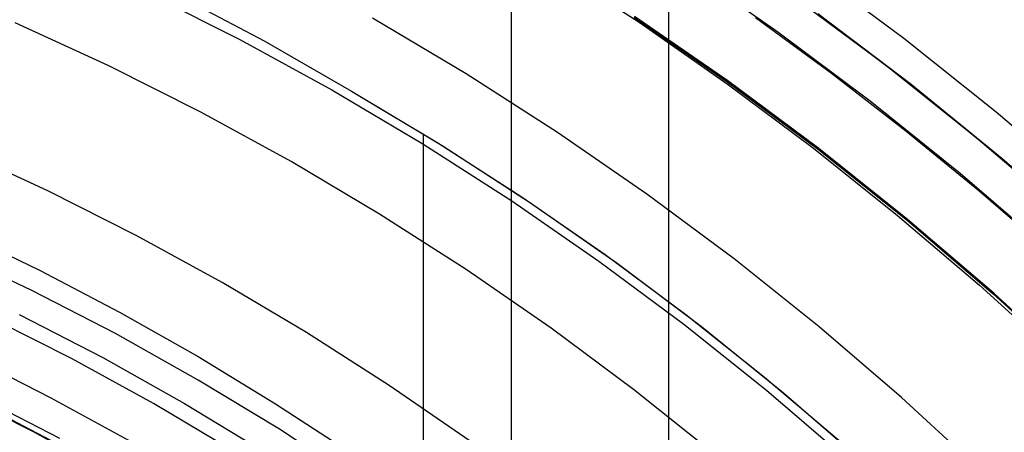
# Model space of a CAD drawing. Header units: millimetres. Extents: x 9001 to 10165, y -167 to 850.
# Tile 191 of 216: x 9598.64 to 9612.42, y 515.33 to 521.1. Entities that reach past the tile are written whole.
import ezdxf

# ---------------------------------------------------------------- set-up
doc = ezdxf.new("R2010")
doc.units = ezdxf.units.MM
for name, color, linetype in [('1', 7, 'Continuous'), ('COLOR EXT', 7, 'Continuous'), ('luz', 7, 'Continuous'), ('PLASTICO NEGRO', 7, 'Continuous')]:
    doc.layers.add(name, color=color, linetype=linetype)

msp = doc.modelspace()

# ---------------------------------------------------------------- linework, layer by layer
at = {"layer": '1', "color": 250, "true_color": 0x111111}
for p, q in [((9605.518, 523.979, 228.525), (9605.518, 441.714, 228.525)), ((9606.049, 521.89, 95.668), (9607.309, 521.068, 95.668)), ((9607.924, 521.858, 89.131), (9609.25, 520.936, 89.131)), ((9600.813, 521.466, 98.631), (9602.059, 520.807, 98.631)), ((9609.422, 521.463, 228.525), (9610.738, 520.485, 228.525)), ((9608.543, 520.236, 89.131), (9607.237, 521.138, 89.131)), ((9607.237, 521.138, 92.4), (9608.543, 520.236, 92.4)), ((9607.309, 521.068, 95.668), (9608.543, 520.206, 95.668)), ((9608.939, 521.134, 89.131), (9610.003, 520.356, 89.131)), ((9609.25, 520.936, 89.131), (9610.543, 519.968, 89.131)), ((9602.059, 520.807, 98.631), (9603.282, 520.106, 98.631)), ((9610.738, 520.485, 228.525), (9612.02, 519.463, 228.525)), ((9609.818, 519.29, 89.131), (9608.543, 520.236, 89.131)), ((9608.543, 520.236, 92.4), (9609.818, 519.29, 92.4)), ((9610.003, 520.356, 89.131), (9611.044, 519.55, 89.131)), ((9603.282, 520.106, 98.631), (9604.549, 519.346, 98.631)), ((9603.282, 520.106, 98.631), (9604.49, 519.382, 98.631)), ((9608.543, 520.206, 95.668), (9609.748, 519.305, 95.668)), ((9610.543, 519.968, 89.131), (9611.803, 518.957, 89.131)), ((9611.044, 519.55, 89.131), (9612.064, 518.715, 89.131)), ((9604.285, 519.5, 98.631), (9604.285, 498.524, 98.631)), ((9612.02, 519.463, 228.525), (9613.266, 518.397, 228.525)), ((9604.49, 519.382, 98.631), (9605.673, 518.619, 98.631)), ((9604.549, 519.346, 98.631), (9605.788, 518.542, 98.631)), ((9609.748, 519.305, 95.668), (9610.925, 518.366, 95.668)), ((9611.059, 518.3, 89.131), (9609.818, 519.29, 89.131)), ((9609.818, 519.29, 92.4), (9611.059, 518.3, 92.4)), ((9611.803, 518.957, 89.131), (9613.027, 517.903, 89.131)), ((9605.673, 518.619, 98.631), (9606.831, 517.818, 98.631)), ((9612.064, 518.715, 89.131), (9613.059, 517.853, 89.131)), ((9605.788, 518.542, 98.631), (9606.999, 517.697, 98.631)), ((9610.925, 518.366, 95.668), (9612.072, 517.391, 95.668)), ((9612.265, 517.268, 89.131), (9611.059, 518.3, 89.131)), ((9611.059, 518.3, 92.4), (9612.265, 517.268, 92.4)), ((9597.772, 518.152, 223.919), (9598.912, 517.601, 223.919)), ((9606.831, 517.818, 98.631), (9607.962, 516.979, 98.631)), ((9606.999, 517.697, 98.631), (9608.181, 516.81, 98.631)), ((9598.912, 517.601, 223.919), (9600.034, 517.013, 223.919)), ((9612.072, 517.391, 95.668), (9613.186, 516.38, 95.668)), ((9613.435, 516.195, 89.131), (9612.265, 517.268, 89.131)), ((9612.265, 517.268, 92.4), (9613.435, 516.195, 92.4)), ((9600.034, 517.013, 223.919), (9601.137, 516.39, 223.919)), ((9607.962, 516.979, 98.631), (9609.064, 516.104, 98.631)), ((9608.181, 516.81, 98.631), (9609.331, 515.883, 98.631)), ((9597.926, 516.394, 223.735), (9599.074, 515.816, 223.735)), ((9601.137, 516.39, 223.919), (9602.219, 515.731, 223.919)), ((9609.064, 516.104, 98.631), (9610.138, 515.193, 98.631)), ((9609.331, 515.883, 98.631), (9610.449, 514.918, 98.631)), ((9599.071, 515.215, 223.759), (9598.008, 515.777, 223.759)), ((9599.074, 515.816, 223.735), (9600.202, 515.199, 223.735)), ((9602.219, 515.731, 223.919), (9603.281, 515.039, 223.919))]:
    msp.add_line(p, q, dxfattribs=at)
at = {"layer": 'COLOR EXT', "color": 30, "true_color": 0xff8d00}
msp.add_line((9607.724, 510.214, 21.262), (9607.724, 551.077, 21.262), dxfattribs=at)
at = {"layer": 'luz', "color": 7, "true_color": 0xffffff}
for p, q in [((9611.013, 520.843, -25.691), (9609.684, 521.83, -25.691)), ((9600.384, 521.498, -23.873), (9601.707, 520.832, -23.873)), ((9599.884, 520.459, -24.18), (9598.575, 521.062, -24.18)), ((9604.885, 520.348, -23.565), (9603.577, 521.123, -23.565)), ((9608.551, 520.247, -24.628), (9607.244, 521.149, -24.628)), ((9601.707, 520.832, -23.873), (9603.006, 520.121, -23.873)), ((9612.307, 519.811, -25.691), (9611.013, 520.843, -25.691)), ((9601.171, 519.811, -24.18), (9599.884, 520.459, -24.18)), ((9606.166, 519.528, -23.565), (9604.885, 520.348, -23.565)), ((9609.826, 519.3, -24.628), (9608.551, 520.247, -24.628)), ((9603.006, 520.121, -23.873), (9604.28, 519.366, -23.873)), ((9602.435, 519.12, -24.18), (9601.171, 519.811, -24.18)), ((9613.565, 518.735, -25.691), (9612.307, 519.811, -25.691)), ((9607.417, 518.664, -23.565), (9606.166, 519.528, -23.565)), ((9599.039, 518.705, -23.117), (9597.791, 519.279, -23.117)), ((9604.28, 519.366, -23.873), (9605.527, 518.568, -23.873)), ((9611.067, 518.31, -24.628), (9609.826, 519.3, -24.628)), ((9603.675, 518.385, -24.18), (9602.435, 519.12, -24.18)), ((9600.266, 518.087, -23.117), (9599.039, 518.705, -23.117)), ((9608.638, 517.757, -23.565), (9607.417, 518.664, -23.565)), ((9605.527, 518.568, -23.873), (9606.746, 517.726, -23.873)), ((9604.889, 517.608, -24.18), (9603.675, 518.385, -24.18)), ((9612.274, 517.278, -24.628), (9611.067, 518.31, -24.628)), ((9601.472, 517.428, -23.117), (9600.266, 518.087, -23.117)), ((9609.827, 516.809, -23.565), (9608.638, 517.757, -23.565)), ((9606.746, 517.726, -23.873), (9607.935, 516.843, -23.873)), ((9606.075, 516.789, -24.18), (9604.889, 517.608, -24.18)), ((9602.653, 516.727, -23.117), (9601.472, 517.428, -23.117)), ((9613.444, 516.204, -24.628), (9612.274, 517.278, -24.628)), ((9599.361, 516.363, -22.054), (9598.194, 516.95, -22.054)), ((9607.232, 515.93, -24.18), (9606.075, 516.789, -24.18)), ((9607.935, 516.843, -23.873), (9609.093, 515.92, -23.873)), ((9610.983, 515.82, -23.565), (9609.827, 516.809, -23.565)), ((9603.81, 515.986, -23.117), (9602.653, 516.727, -23.117)), ((9600.508, 515.736, -22.054), (9599.361, 516.363, -22.054)), ((9604.941, 515.206, -23.117), (9603.81, 515.986, -23.117)), ((9597.694, 515.912, -22.362), (9598.826, 515.342, -22.362)), ((9608.359, 515.031, -24.18), (9607.232, 515.93, -24.18)), ((9609.093, 515.92, -23.873), (9610.218, 514.957, -23.873)), ((9601.632, 515.07, -22.054), (9600.508, 515.736, -22.054)), ((9612.103, 514.792, -23.565), (9610.983, 515.82, -23.565)), ((9598.826, 515.342, -22.362), (9599.937, 514.734, -22.362))]:
    msp.add_line(p, q, dxfattribs=at)
at = {"layer": 'PLASTICO NEGRO', "color": 254, "true_color": 0xcad1ee}
for p, q in [((9611.116, 520.197, 33.562), (9609.809, 521.188, 33.562)), ((9609.809, 521.188, 35.062), (9611.116, 520.197, 35.062)), ((9611.116, 520.197, 34.312), (9609.809, 521.188, 34.312)), ((9612.388, 519.162, 33.562), (9611.116, 520.197, 33.562)), ((9611.116, 520.197, 35.062), (9612.388, 519.162, 35.062)), ((9612.388, 519.162, 34.312), (9611.116, 520.197, 34.312)), ((9613.623, 518.083, 33.562), (9612.388, 519.162, 33.562)), ((9612.388, 519.162, 35.062), (9613.623, 518.083, 35.062)), ((9613.623, 518.083, 34.312), (9612.388, 519.162, 34.312)), ((9598.799, 517.32, 35.062), (9597.599, 517.887, 35.062)), ((9599.979, 516.712, 35.062), (9598.799, 517.32, 35.062)), ((9598.631, 516.979, 33.562), (9599.799, 516.377, 33.562)), ((9601.137, 516.063, 35.062), (9599.979, 516.712, 35.062)), ((9599.799, 516.377, 33.562), (9600.946, 515.735, 33.562)), ((9602.272, 515.375, 35.062), (9601.137, 516.063, 35.062)), ((9598.064, 515.831, 34.431), (9599.192, 515.249, 34.431)), ((9600.946, 515.735, 33.562), (9602.069, 515.053, 33.562)), ((9603.383, 514.648, 35.062), (9602.272, 515.375, 35.062))]:
    msp.add_line(p, q, dxfattribs=at)

doc.saveas('drawing.dxf')
